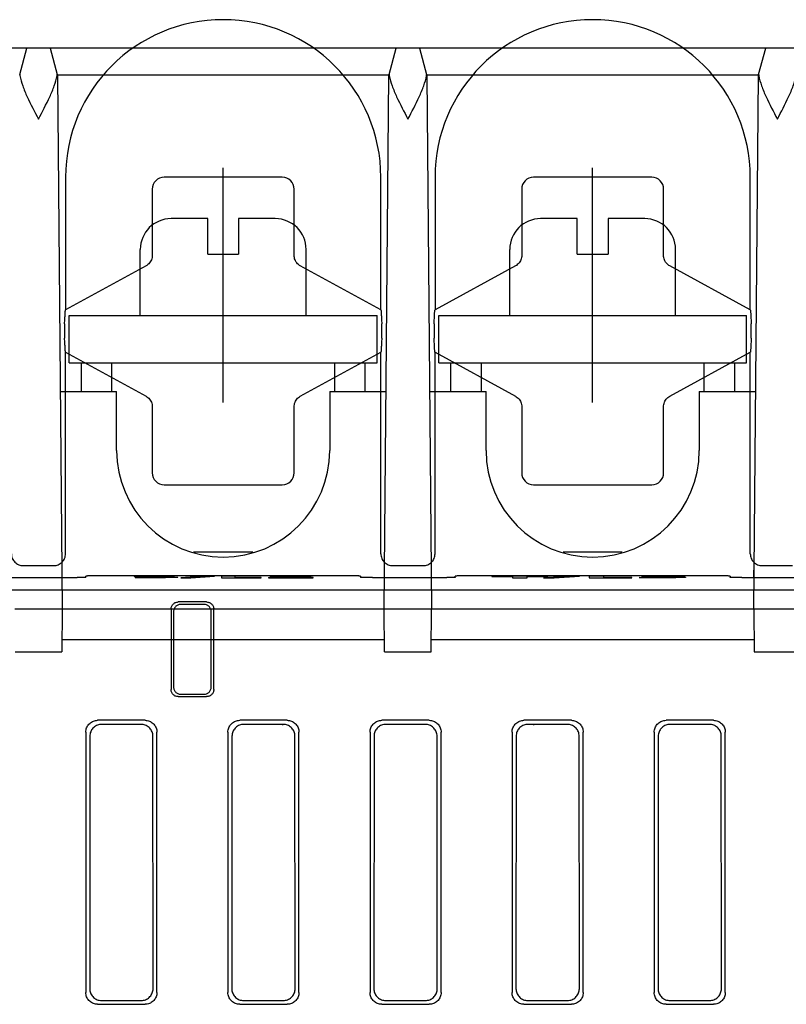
# Model space of a CAD drawing. Header units: millimetres. Extents: x -1 to 955, y -266 to 617.
# Tile 9 of 40: x 384 to 417, y -185 to -144. Entities that reach past the tile are written whole.
import ezdxf

# ---------------------------------------------------------------- set-up
doc = ezdxf.new("R2010")
doc.units = ezdxf.units.MM
doc.layers.add('10', color=3, linetype='CONTINUOUS')
doc.layers.add('17', color=6, linetype='CONTINUOUS')

msp = doc.modelspace()

# ---------------------------------------------------------------- linework, layer by layer
at = {"layer": '10'}
for p, q in [((386.144, -150.55), (386.144, -156.158)), ((395.296, -150.554), (390.304, -150.554)), ((399.456, -156.158), (399.456, -150.55)), ((401.744, -150.55), (401.744, -156.158)), ((410.896, -150.554), (405.904, -150.554)), ((415.056, -156.158), (415.056, -150.55)), ((389.804, -151.054), (389.804, -153.856)), ((395.796, -153.856), (395.796, -151.054)), ((405.404, -151.054), (405.404, -153.856)), ((411.396, -153.856), (411.396, -151.054)), ((389.545, -154.295), (386.144, -156.158)), ((399.456, -156.158), (396.055, -154.295)), ((405.145, -154.295), (401.744, -156.158)), ((415.056, -156.158), (411.655, -154.295)), ((386.105, -156.75), (386.105, -157.35)), ((399.495, -157.35), (399.495, -156.75)), ((401.705, -156.75), (401.705, -157.35)), ((415.095, -157.35), (415.095, -156.75)), ((386.144, -166.464), (386.144, -157.942)), ((386.144, -157.942), (389.545, -159.805)), ((396.055, -159.805), (399.456, -157.942)), ((399.456, -166.464), (399.456, -157.942)), ((401.744, -166.464), (401.744, -157.942)), ((401.744, -157.942), (405.145, -159.805)), ((411.655, -159.805), (415.056, -157.942)), ((415.056, -166.464), (415.056, -157.942)), ((389.804, -160.244), (389.804, -163.046)), ((395.796, -163.046), (395.796, -160.244)), ((405.404, -160.244), (405.404, -163.046)), ((411.396, -163.046), (411.396, -160.244)), ((390.304, -163.546), (395.296, -163.546)), ((405.904, -163.546), (410.896, -163.546)), ((385.983, -166.83), (385.988, -167.465)), ((399.612, -167.465), (399.617, -166.83)), ((401.583, -166.83), (401.588, -167.465)), ((415.212, -167.465), (415.217, -166.83)), ((384.355, -166.963), (385.645, -166.963)), ((399.955, -166.963), (401.245, -166.963)), ((415.555, -166.963), (416.845, -166.963)), ((383.5, -167.465), (386.637, -167.465)), ((386.763, -167.464), (386.637, -167.465)), ((386.837, -167.463), (386.763, -167.464)), ((386.899, -167.462), (386.837, -167.463)), ((387, -167.456), (387, -167.406)), ((387.163, -167.399), (387.101, -167.4)), ((387.237, -167.398), (387.163, -167.399)), ((387.363, -167.397), (387.237, -167.398)), ((398.1, -167.397), (387.363, -167.397)), ((389.139, -167.46), (389.085, -167.472)), ((389.493, -167.474), (389.085, -167.472)), ((389.139, -167.46), (389.139, -167.472)), ((389.139, -167.46), (389.316, -167.461)), ((389.232, -167.413), (389.324, -167.41)), ((389.419, -167.441), (389.295, -167.439)), ((389.316, -167.461), (389.565, -167.463)), ((389.324, -167.41), (389.431, -167.409)), ((389.593, -167.443), (389.419, -167.441)), ((389.431, -167.409), (389.555, -167.407)), ((389.751, -167.474), (389.493, -167.474)), ((389.555, -167.407), (389.697, -167.406)), ((389.565, -167.463), (389.784, -167.464)), ((390.073, -167.448), (389.593, -167.443)), ((389.637, -167.425), (389.637, -167.444)), ((389.697, -167.406), (389.858, -167.406)), ((389.798, -167.418), (389.741, -167.419)), ((390.028, -167.474), (389.751, -167.474)), ((389.784, -167.464), (389.934, -167.463)), ((389.865, -167.417), (389.798, -167.418)), ((389.81, -167.431), (390.334, -167.436)), ((389.858, -167.406), (390.037, -167.405)), ((389.99, -167.416), (389.865, -167.417)), ((389.934, -167.463), (390.075, -167.462)), ((390.164, -167.416), (389.99, -167.416)), ((390.209, -167.473), (390.028, -167.474)), ((390.037, -167.405), (390.293, -167.406)), ((390.075, -167.462), (390.15, -167.461)), ((390.15, -167.461), (390.208, -167.46)), ((390.411, -167.417), (390.164, -167.416)), ((390.361, -167.472), (390.209, -167.473)), ((390.291, -167.473), (390.291, -167.455)), ((390.293, -167.406), (390.519, -167.407)), ((390.334, -167.436), (390.504, -167.438)), ((390.49, -167.471), (390.361, -167.472)), ((390.667, -167.419), (390.411, -167.417)), ((390.6, -167.469), (390.49, -167.471)), ((390.519, -167.407), (390.72, -167.408)), ((390.694, -167.467), (390.6, -167.469)), ((390.667, -167.419), (390.72, -167.408)), ((392.012, -167.405), (391.015, -167.474)), ((391.015, -167.474), (391.44, -167.474)), ((391.44, -167.474), (392.437, -167.405)), ((392.012, -167.405), (392.012, -167.435)), ((392.437, -167.405), (392.012, -167.405)), ((392.731, -167.407), (392.731, -167.473)), ((393.303, -167.407), (392.731, -167.407)), ((392.731, -167.473), (394.41, -167.473)), ((393.303, -167.473), (393.303, -167.407)), ((394.41, -167.462), (393.303, -167.462)), ((394.41, -167.473), (394.41, -167.462)), ((394.706, -167.462), (394.706, -167.473)), ((394.706, -167.473), (396.602, -167.473)), ((394.772, -167.41), (394.973, -167.408)), ((394.772, -167.41), (394.816, -167.421)), ((395.08, -167.418), (394.816, -167.421)), ((394.973, -167.408), (395.182, -167.407)), ((395.295, -167.416), (395.08, -167.418)), ((395.182, -167.407), (395.39, -167.406)), ((395.474, -167.416), (395.295, -167.416)), ((395.39, -167.406), (395.588, -167.405)), ((395.438, -167.462), (395.438, -167.473)), ((396.602, -167.462), (395.438, -167.462)), ((395.457, -167.445), (395.659, -167.439)), ((395.613, -167.416), (395.474, -167.416)), ((395.588, -167.405), (395.838, -167.406)), ((395.696, -167.417), (395.613, -167.416)), ((395.659, -167.439), (395.801, -167.434)), ((395.769, -167.418), (395.696, -167.417)), ((395.838, -167.406), (396.033, -167.407)), ((395.94, -167.451), (395.94, -167.425)), ((396.193, -167.444), (395.957, -167.45)), ((396.033, -167.407), (396.142, -167.408)), ((396.142, -167.408), (396.238, -167.41)), ((396.602, -167.473), (396.602, -167.462)), ((398.401, -167.399), (398.281, -167.398)), ((398.6, -167.406), (398.6, -167.456)), ((398.837, -167.464), (398.763, -167.463)), ((398.963, -167.465), (398.837, -167.464)), ((399.1, -167.465), (398.963, -167.465)), ((399.1, -167.465), (402.237, -167.465)), ((402.363, -167.464), (402.237, -167.465)), ((402.437, -167.463), (402.363, -167.464)), ((402.499, -167.462), (402.437, -167.463)), ((402.6, -167.456), (402.6, -167.406)), ((402.763, -167.399), (402.701, -167.4)), ((402.837, -167.398), (402.763, -167.399)), ((402.963, -167.397), (402.837, -167.398)), ((413.7, -167.397), (402.963, -167.397)), ((406.501, -167.409), (404.147, -167.409)), ((404.147, -167.409), (404.147, -167.419)), ((404.147, -167.419), (405.019, -167.419)), ((405.019, -167.419), (405.019, -167.475)), ((405.019, -167.475), (405.629, -167.475)), ((405.629, -167.419), (406.501, -167.419)), ((405.629, -167.475), (405.629, -167.419)), ((407.391, -167.408), (406.327, -167.476)), ((406.327, -167.476), (406.781, -167.476)), ((406.501, -167.419), (406.501, -167.409)), ((406.781, -167.476), (407.844, -167.408)), ((407.844, -167.408), (407.391, -167.408)), ((407.391, -167.408), (407.391, -167.437)), ((408.868, -167.409), (408.257, -167.409)), ((408.257, -167.409), (408.257, -167.475)), ((408.257, -167.475), (410.05, -167.475)), ((408.868, -167.475), (408.868, -167.409)), ((410.05, -167.465), (408.868, -167.465)), ((410.05, -167.475), (410.05, -167.465)), ((410.399, -167.463), (410.364, -167.474)), ((410.55, -167.475), (410.364, -167.474)), ((410.399, -167.463), (410.616, -167.464)), ((410.399, -167.463), (410.399, -167.474)), ((410.46, -167.411), (410.679, -167.409)), ((410.46, -167.411), (410.495, -167.422)), ((410.754, -167.42), (410.495, -167.422)), ((410.836, -167.476), (410.55, -167.475)), ((410.616, -167.464), (410.901, -167.466)), ((410.679, -167.409), (410.922, -167.408)), ((411.125, -167.436), (410.748, -167.436)), ((410.748, -167.436), (410.748, -167.446)), ((411.095, -167.418), (410.754, -167.42)), ((411.162, -167.476), (410.836, -167.476)), ((410.901, -167.466), (411.136, -167.466)), ((410.922, -167.408), (411.179, -167.408)), ((411.365, -167.419), (411.095, -167.418)), ((411.125, -167.436), (411.355, -167.435)), ((411.136, -167.466), (411.333, -167.465)), ((411.395, -167.476), (411.162, -167.476)), ((411.179, -167.408), (411.411, -167.408)), ((411.333, -167.465), (411.498, -167.464)), ((411.491, -167.448), (411.35, -167.447)), ((411.355, -167.435), (411.504, -167.434)), ((411.495, -167.419), (411.365, -167.419)), ((411.6, -167.475), (411.395, -167.476)), ((411.411, -167.408), (411.604, -167.408)), ((411.558, -167.449), (411.491, -167.448)), ((411.558, -167.42), (411.495, -167.419)), ((411.498, -167.464), (411.579, -167.462)), ((411.504, -167.434), (411.575, -167.433)), ((411.575, -167.433), (411.63, -167.431)), ((411.579, -167.462), (411.638, -167.461)), ((411.773, -167.474), (411.6, -167.475)), ((411.604, -167.408), (411.772, -167.409)), ((411.703, -167.427), (411.703, -167.454)), ((411.716, -167.457), (411.716, -167.475)), ((411.746, -167.441), (411.803, -167.441)), ((411.746, -167.441), (411.746, -167.474)), ((411.772, -167.409), (411.912, -167.41)), ((411.916, -167.473), (411.773, -167.474)), ((411.803, -167.441), (411.961, -167.442)), ((411.912, -167.41), (412.026, -167.412)), ((412.035, -167.471), (411.916, -167.473)), ((411.961, -167.442), (412.052, -167.443)), ((412.093, -167.436), (411.984, -167.438)), ((412.132, -167.469), (412.035, -167.471)), ((412.177, -167.434), (412.093, -167.436)), ((413.792, -167.397), (413.7, -167.397)), ((413.923, -167.398), (413.792, -167.397)), ((414.001, -167.399), (413.923, -167.398)), ((414.2, -167.406), (414.2, -167.456)), ((414.437, -167.464), (414.363, -167.463)), ((414.563, -167.465), (414.437, -167.464)), ((414.7, -167.465), (414.563, -167.465)), ((414.7, -167.465), (417.837, -167.465)), ((465.925, -168), (304.261, -168)), ((392.1, -168.5), (390.9, -168.5)), ((390.6, -168.8), (390.6, -172.2)), ((390.705, -168.904), (390.705, -172.096)), ((391.996, -168.605), (391.004, -168.605)), ((392.295, -172.096), (392.295, -168.904)), ((392.4, -172.2), (392.4, -168.8)), ((390.9, -172.5), (392.1, -172.5)), ((391.004, -172.395), (391.996, -172.395)), ((389.502, -173.5), (387.498, -173.5)), ((389.332, -173.67), (387.668, -173.67)), ((395.502, -173.5), (393.498, -173.5)), ((395.332, -173.67), (393.668, -173.67)), ((395.3, -173.67), (395.3, -173.7)), ((401.502, -173.5), (399.498, -173.5)), ((401.332, -173.67), (399.668, -173.67)), ((407.502, -173.5), (405.498, -173.5)), ((407.332, -173.67), (405.668, -173.67)), ((405.9, -173.67), (405.9, -173.7)), ((413.502, -173.5), (411.498, -173.5)), ((413.332, -173.67), (411.668, -173.67)), ((387, -173.998), (387, -185.002)), ((387.17, -174.168), (387.162, -184.84)), ((389.838, -184.84), (389.83, -174.168)), ((390, -185.002), (390, -173.998)), ((393, -173.998), (393, -185.002)), ((393.17, -174.168), (393.162, -184.84)), ((395.838, -184.84), (395.83, -174.168)), ((396, -185.002), (396, -173.998)), ((399, -173.998), (399, -185.002)), ((399.17, -174.168), (399.162, -184.84)), ((401.838, -184.84), (401.83, -174.168)), ((402, -185.002), (402, -173.998)), ((405, -173.998), (405, -185.002)), ((405.17, -174.168), (405.162, -184.84)), ((407.838, -184.84), (407.83, -174.168)), ((408, -185.002), (408, -173.998)), ((411, -173.998), (411, -185.002)), ((411.17, -174.168), (411.162, -184.84)), ((413.838, -184.84), (413.83, -174.168)), ((414, -185.002), (414, -173.998)), ((387.498, -185.5), (389.502, -185.5)), ((387.659, -185.339), (389.341, -185.339)), ((393.498, -185.5), (395.502, -185.5)), ((393.659, -185.339), (395.341, -185.339)), ((399.498, -185.5), (401.502, -185.5)), ((399.659, -185.339), (401.341, -185.339)), ((405.498, -185.5), (407.502, -185.5)), ((405.659, -185.339), (407.341, -185.339)), ((411.498, -185.5), (413.502, -185.5)), ((411.659, -185.339), (413.341, -185.339))]:
    msp.add_line(p, q, dxfattribs=at)
for points in [[(389.804, -153.856), (389.803, -153.895), (389.796, -153.945), (389.785, -153.994), (389.768, -154.042), (389.747, -154.089), (389.721, -154.132), (389.691, -154.173), (389.657, -154.211), (389.619, -154.245), (389.578, -154.275), (389.545, -154.295)], [(396.055, -154.295), (396.023, -154.275), (395.981, -154.245), (395.944, -154.212), (395.909, -154.174), (395.879, -154.133), (395.853, -154.09), (395.832, -154.043), (395.815, -153.995), (395.804, -153.946), (395.797, -153.896), (395.796, -153.856)], [(405.404, -153.856), (405.403, -153.895), (405.396, -153.945), (405.385, -153.994), (405.368, -154.042), (405.347, -154.089), (405.321, -154.132), (405.291, -154.173), (405.257, -154.211), (405.219, -154.245), (405.178, -154.275), (405.145, -154.295)], [(411.655, -154.295), (411.623, -154.275), (411.581, -154.245), (411.544, -154.212), (411.509, -154.174), (411.479, -154.133), (411.453, -154.09), (411.432, -154.043), (411.415, -153.995), (411.404, -153.946), (411.397, -153.896), (411.396, -153.856)], [(386.105, -156.75), (386.106, -156.692), (386.109, -156.633), (386.113, -156.573), (386.117, -156.517), (386.12, -156.466), (386.122, -156.424)], [(386.122, -156.424), (386.124, -156.379), (386.125, -156.338), (386.127, -156.301), (386.129, -156.269), (386.131, -156.24), (386.133, -156.216), (386.135, -156.196), (386.137, -156.18), (386.139, -156.169), (386.142, -156.162), (386.144, -156.158)], [(399.456, -156.158), (399.458, -156.162), (399.461, -156.169), (399.463, -156.18), (399.465, -156.196), (399.467, -156.216), (399.469, -156.24), (399.471, -156.269), (399.473, -156.301), (399.475, -156.338), (399.476, -156.379), (399.478, -156.424)], [(399.478, -156.424), (399.48, -156.466), (399.483, -156.517), (399.487, -156.573), (399.491, -156.633), (399.494, -156.692), (399.495, -156.75)], [(401.705, -156.75), (401.706, -156.692), (401.709, -156.633), (401.713, -156.573), (401.717, -156.517), (401.72, -156.466), (401.722, -156.424)], [(401.722, -156.424), (401.724, -156.379), (401.725, -156.338), (401.727, -156.301), (401.729, -156.269), (401.731, -156.24), (401.733, -156.216), (401.735, -156.196), (401.737, -156.18), (401.739, -156.169), (401.742, -156.162), (401.744, -156.158)], [(415.056, -156.158), (415.058, -156.162), (415.061, -156.169), (415.063, -156.18), (415.065, -156.196), (415.067, -156.216), (415.069, -156.24), (415.071, -156.269), (415.073, -156.301), (415.075, -156.338), (415.076, -156.379), (415.078, -156.424)], [(415.078, -156.424), (415.08, -156.466), (415.083, -156.517), (415.087, -156.573), (415.091, -156.633), (415.094, -156.692), (415.095, -156.75)], [(386.122, -157.676), (386.12, -157.634), (386.117, -157.583), (386.113, -157.527), (386.109, -157.467), (386.106, -157.408), (386.105, -157.35)], [(386.144, -157.942), (386.142, -157.938), (386.139, -157.931), (386.137, -157.92), (386.135, -157.904), (386.133, -157.884), (386.131, -157.86), (386.129, -157.831), (386.127, -157.799), (386.125, -157.762), (386.124, -157.721), (386.122, -157.676)], [(399.478, -157.676), (399.476, -157.721), (399.475, -157.762), (399.473, -157.799), (399.471, -157.831), (399.469, -157.86), (399.467, -157.884), (399.465, -157.904), (399.463, -157.92), (399.461, -157.931), (399.458, -157.938), (399.456, -157.942)], [(399.495, -157.35), (399.494, -157.408), (399.491, -157.467), (399.487, -157.527), (399.483, -157.583), (399.48, -157.634), (399.478, -157.676)], [(401.722, -157.676), (401.72, -157.634), (401.717, -157.583), (401.713, -157.527), (401.709, -157.467), (401.706, -157.408), (401.705, -157.35)], [(401.744, -157.942), (401.742, -157.938), (401.739, -157.931), (401.737, -157.92), (401.735, -157.904), (401.733, -157.884), (401.731, -157.86), (401.729, -157.831), (401.727, -157.799), (401.725, -157.762), (401.724, -157.721), (401.722, -157.676)], [(415.078, -157.676), (415.076, -157.721), (415.075, -157.762), (415.073, -157.799), (415.071, -157.831), (415.069, -157.86), (415.067, -157.884), (415.065, -157.904), (415.063, -157.92), (415.061, -157.931), (415.058, -157.938), (415.056, -157.942)], [(415.095, -157.35), (415.094, -157.408), (415.091, -157.467), (415.087, -157.527), (415.083, -157.583), (415.08, -157.634), (415.078, -157.676)], [(389.545, -159.805), (389.577, -159.825), (389.619, -159.855), (389.656, -159.888), (389.691, -159.926), (389.721, -159.967), (389.747, -160.01), (389.768, -160.057), (389.785, -160.105), (389.796, -160.154), (389.803, -160.204), (389.804, -160.244)], [(395.796, -160.244), (395.797, -160.205), (395.804, -160.155), (395.815, -160.106), (395.832, -160.058), (395.853, -160.011), (395.879, -159.968), (395.909, -159.927), (395.943, -159.889), (395.981, -159.855), (396.022, -159.825), (396.055, -159.805)], [(405.145, -159.805), (405.177, -159.825), (405.219, -159.855), (405.256, -159.888), (405.291, -159.926), (405.321, -159.967), (405.347, -160.01), (405.368, -160.057), (405.385, -160.105), (405.396, -160.154), (405.403, -160.204), (405.404, -160.244)], [(411.396, -160.244), (411.397, -160.205), (411.404, -160.155), (411.415, -160.106), (411.432, -160.058), (411.453, -160.011), (411.479, -159.968), (411.509, -159.927), (411.543, -159.889), (411.581, -159.855), (411.622, -159.825), (411.655, -159.805)], [(383.856, -166.464), (383.859, -166.513), (383.866, -166.561), (383.878, -166.609), (383.894, -166.655), (383.915, -166.699), (383.941, -166.742), (383.97, -166.781), (384.003, -166.817), (384.039, -166.85), (384.078, -166.879), (384.121, -166.904), (384.165, -166.925), (384.211, -166.942), (384.258, -166.954), (384.307, -166.961), (384.356, -166.963)], [(385.645, -166.963), (385.693, -166.961), (385.742, -166.954), (385.789, -166.942), (385.835, -166.925), (385.879, -166.904), (385.922, -166.879), (385.961, -166.85), (385.997, -166.817), (386.03, -166.781), (386.059, -166.742), (386.085, -166.699), (386.106, -166.655), (386.122, -166.609), (386.134, -166.561), (386.141, -166.513), (386.144, -166.464)], [(399.456, -166.464), (399.459, -166.513), (399.466, -166.561), (399.478, -166.609), (399.494, -166.655), (399.515, -166.699), (399.541, -166.742), (399.57, -166.781), (399.603, -166.817), (399.639, -166.85), (399.678, -166.879), (399.721, -166.904), (399.765, -166.925), (399.811, -166.942), (399.858, -166.954), (399.907, -166.961), (399.956, -166.963)], [(401.245, -166.963), (401.293, -166.961), (401.342, -166.954), (401.389, -166.942), (401.435, -166.925), (401.479, -166.904), (401.522, -166.879), (401.561, -166.85), (401.597, -166.817), (401.63, -166.781), (401.659, -166.742), (401.685, -166.699), (401.706, -166.655), (401.722, -166.609), (401.734, -166.561), (401.741, -166.513), (401.744, -166.464)], [(415.056, -166.464), (415.059, -166.513), (415.066, -166.561), (415.078, -166.609), (415.094, -166.655), (415.115, -166.699), (415.141, -166.742), (415.17, -166.781), (415.203, -166.817), (415.239, -166.85), (415.278, -166.879), (415.321, -166.904), (415.365, -166.925), (415.411, -166.942), (415.458, -166.954), (415.507, -166.961), (415.556, -166.963)], [(387, -167.456), (386.998, -167.457), (386.991, -167.458), (386.981, -167.459), (386.966, -167.46), (386.948, -167.46), (386.925, -167.461), (386.899, -167.462)], [(387.101, -167.4), (387.075, -167.401), (387.052, -167.402), (387.034, -167.403), (387.019, -167.403), (387.009, -167.404), (387.002, -167.405), (387, -167.406)], [(389.041, -167.426), (389.043, -167.424), (389.053, -167.422), (389.07, -167.42), (389.093, -167.418), (389.121, -167.416), (389.154, -167.415), (389.191, -167.414), (389.232, -167.413)], [(389.295, -167.439), (389.202, -167.437), (389.164, -167.436), (389.131, -167.435), (389.102, -167.433), (389.078, -167.432), (389.06, -167.43), (389.047, -167.428), (389.041, -167.426), (389.041, -167.426)], [(389.741, -167.419), (389.717, -167.419), (389.695, -167.42), (389.676, -167.421), (389.66, -167.422), (389.648, -167.423), (389.64, -167.424), (389.637, -167.425)], [(389.637, -167.425), (389.639, -167.426), (389.646, -167.427), (389.656, -167.427), (389.67, -167.428), (389.688, -167.429), (389.709, -167.429), (389.735, -167.43), (389.81, -167.431)], [(390.291, -167.455), (390.29, -167.454), (390.284, -167.454), (390.274, -167.453), (390.261, -167.452), (390.244, -167.451), (390.222, -167.451), (390.195, -167.45), (390.162, -167.449), (390.073, -167.448)], [(390.208, -167.46), (390.231, -167.459), (390.251, -167.459), (390.267, -167.458), (390.279, -167.457), (390.287, -167.456), (390.291, -167.455), (390.291, -167.455)], [(390.504, -167.438), (390.629, -167.44), (390.679, -167.441), (390.723, -167.443), (390.762, -167.444), (390.796, -167.445), (390.825, -167.446), (390.849, -167.448), (390.868, -167.45), (390.881, -167.451), (390.887, -167.454), (390.887, -167.454)], [(390.887, -167.454), (390.885, -167.456), (390.874, -167.458), (390.856, -167.46), (390.833, -167.462), (390.805, -167.463), (390.772, -167.464), (390.735, -167.466), (390.694, -167.467)], [(394.706, -167.462), (394.977, -167.456), (395.457, -167.445)], [(395.957, -167.45), (395.631, -167.458), (395.438, -167.462)], [(395.94, -167.425), (395.94, -167.425), (395.936, -167.423), (395.928, -167.423), (395.915, -167.422), (395.899, -167.421), (395.879, -167.42), (395.856, -167.419), (395.83, -167.419), (395.769, -167.418)], [(395.801, -167.434), (395.85, -167.432), (395.887, -167.43), (395.913, -167.429), (395.93, -167.427), (395.938, -167.426), (395.94, -167.425)], [(396.512, -167.425), (396.508, -167.427), (396.496, -167.429), (396.476, -167.431), (396.445, -167.433), (396.403, -167.435), (396.349, -167.438), (396.28, -167.441), (396.193, -167.444)], [(396.238, -167.41), (396.321, -167.411), (396.359, -167.413), (396.394, -167.414), (396.426, -167.415), (396.455, -167.417), (396.478, -167.418), (396.496, -167.42), (396.508, -167.422), (396.512, -167.425)], [(398.281, -167.398), (398.237, -167.397), (398.1, -167.397)], [(398.6, -167.406), (398.598, -167.405), (398.591, -167.404), (398.581, -167.403), (398.566, -167.403), (398.548, -167.402), (398.525, -167.401), (398.499, -167.4), (398.469, -167.4), (398.401, -167.399)], [(398.763, -167.463), (398.701, -167.462), (398.675, -167.461), (398.652, -167.46), (398.634, -167.46), (398.619, -167.459), (398.609, -167.458), (398.602, -167.457), (398.6, -167.456)], [(402.6, -167.456), (402.598, -167.457), (402.591, -167.458), (402.581, -167.459), (402.566, -167.46), (402.548, -167.46), (402.525, -167.461), (402.499, -167.462)], [(402.701, -167.4), (402.675, -167.401), (402.652, -167.402), (402.634, -167.403), (402.619, -167.403), (402.609, -167.404), (402.602, -167.405), (402.6, -167.406)], [(411.35, -167.447), (411.288, -167.447), (410.748, -167.446)], [(411.703, -167.427), (411.7, -167.426), (411.693, -167.425), (411.683, -167.424), (411.67, -167.423), (411.653, -167.423), (411.633, -167.422), (411.611, -167.421), (411.558, -167.42)], [(411.716, -167.457), (411.713, -167.455), (411.706, -167.454), (411.695, -167.453), (411.68, -167.452), (411.662, -167.451), (411.641, -167.451), (411.616, -167.45), (411.558, -167.449)], [(411.63, -167.431), (411.651, -167.431), (411.669, -167.43), (411.683, -167.429), (411.693, -167.429), (411.7, -167.428), (411.703, -167.427)], [(411.638, -167.461), (411.661, -167.461), (411.68, -167.46), (411.695, -167.459), (411.706, -167.458), (411.713, -167.457), (411.716, -167.457)], [(411.984, -167.438), (411.839, -167.44), (411.746, -167.441)], [(412.026, -167.412), (412.12, -167.414), (412.16, -167.415), (412.196, -167.416), (412.228, -167.417), (412.255, -167.418), (412.278, -167.419), (412.296, -167.421), (412.308, -167.423), (412.313, -167.424), (412.313, -167.425)], [(412.052, -167.443), (412.133, -167.445), (412.17, -167.446), (412.205, -167.447), (412.237, -167.448), (412.265, -167.449), (412.289, -167.451), (412.308, -167.452), (412.321, -167.454), (412.326, -167.456), (412.326, -167.457)], [(412.326, -167.457), (412.323, -167.458), (412.313, -167.46), (412.296, -167.462), (412.273, -167.464), (412.245, -167.465), (412.212, -167.466), (412.174, -167.468), (412.132, -167.469)], [(412.313, -167.425), (412.311, -167.426), (412.302, -167.428), (412.287, -167.429), (412.266, -167.431), (412.241, -167.432), (412.211, -167.433), (412.177, -167.434)], [(414.2, -167.406), (414.198, -167.405), (414.191, -167.404), (414.181, -167.403), (414.166, -167.403), (414.148, -167.402), (414.125, -167.401), (414.099, -167.4), (414.069, -167.4), (414.001, -167.399)], [(414.363, -167.463), (414.301, -167.462), (414.275, -167.461), (414.252, -167.46), (414.234, -167.46), (414.219, -167.459), (414.209, -167.458), (414.202, -167.457), (414.2, -167.456)], [(390.6, -168.8), (390.602, -168.768), (390.607, -168.737), (390.615, -168.707), (390.626, -168.678), (390.64, -168.65), (390.657, -168.623), (390.677, -168.599), (390.699, -168.577), (390.723, -168.557), (390.75, -168.54), (390.778, -168.526), (390.807, -168.515), (390.837, -168.507), (390.868, -168.502), (390.9, -168.5)], [(392.1, -168.5), (392.132, -168.502), (392.163, -168.507), (392.193, -168.515), (392.222, -168.526), (392.25, -168.54), (392.277, -168.557), (392.301, -168.577), (392.323, -168.599), (392.343, -168.623), (392.36, -168.65), (392.374, -168.678), (392.385, -168.707), (392.393, -168.737), (392.398, -168.768), (392.4, -168.8)], [(391.004, -168.605), (390.973, -168.606), (390.942, -168.611), (390.912, -168.619), (390.882, -168.631), (390.855, -168.645), (390.828, -168.662), (390.804, -168.682), (390.782, -168.704), (390.762, -168.728), (390.745, -168.755), (390.731, -168.782), (390.719, -168.812), (390.711, -168.842), (390.706, -168.873), (390.705, -168.904)], [(392.295, -168.904), (392.294, -168.873), (392.289, -168.842), (392.281, -168.812), (392.269, -168.782), (392.255, -168.755), (392.238, -168.728), (392.218, -168.704), (392.196, -168.682), (392.172, -168.662), (392.145, -168.645), (392.118, -168.631), (392.088, -168.619), (392.058, -168.611), (392.027, -168.606), (391.996, -168.605)], [(390.9, -172.5), (390.868, -172.498), (390.837, -172.493), (390.807, -172.485), (390.778, -172.474), (390.75, -172.46), (390.723, -172.443), (390.699, -172.423), (390.677, -172.401), (390.657, -172.377), (390.64, -172.35), (390.626, -172.322), (390.615, -172.293), (390.607, -172.263), (390.602, -172.232), (390.6, -172.2)], [(390.705, -172.096), (390.706, -172.127), (390.711, -172.158), (390.719, -172.188), (390.731, -172.218), (390.745, -172.245), (390.762, -172.272), (390.782, -172.296), (390.804, -172.318), (390.828, -172.338), (390.855, -172.355), (390.882, -172.369), (390.912, -172.381), (390.942, -172.389), (390.973, -172.394), (391.004, -172.395)], [(391.996, -172.395), (392.027, -172.394), (392.058, -172.389), (392.088, -172.381), (392.118, -172.369), (392.145, -172.355), (392.172, -172.338), (392.196, -172.318), (392.218, -172.296), (392.238, -172.272), (392.255, -172.245), (392.269, -172.218), (392.281, -172.188), (392.289, -172.158), (392.294, -172.127), (392.295, -172.096)], [(392.4, -172.2), (392.398, -172.232), (392.393, -172.263), (392.385, -172.293), (392.374, -172.322), (392.36, -172.35), (392.343, -172.377), (392.323, -172.401), (392.301, -172.423), (392.277, -172.443), (392.25, -172.46), (392.222, -172.474), (392.193, -172.485), (392.163, -172.493), (392.132, -172.498), (392.1, -172.5)], [(387, -173.998), (387.002, -173.952), (387.008, -173.906), (387.019, -173.861), (387.034, -173.818), (387.052, -173.776), (387.075, -173.735), (387.101, -173.698), (387.13, -173.662), (387.162, -173.63), (387.198, -173.601), (387.235, -173.575), (387.276, -173.552), (387.318, -173.534), (387.361, -173.519), (387.406, -173.508), (387.452, -173.502), (387.498, -173.5)], [(387.668, -173.67), (387.622, -173.672), (387.576, -173.679), (387.532, -173.689), (387.488, -173.704), (387.446, -173.722), (387.406, -173.745), (387.368, -173.771), (387.332, -173.8), (387.3, -173.832), (387.271, -173.868), (387.245, -173.906), (387.222, -173.946), (387.204, -173.988), (387.189, -174.031), (387.178, -174.076), (387.172, -174.122), (387.17, -174.168)], [(389.83, -174.168), (389.828, -174.122), (389.822, -174.076), (389.811, -174.031), (389.796, -173.988), (389.778, -173.946), (389.755, -173.906), (389.729, -173.868), (389.7, -173.832), (389.668, -173.8), (389.632, -173.771), (389.594, -173.745), (389.554, -173.722), (389.512, -173.704), (389.468, -173.689), (389.424, -173.679), (389.378, -173.672), (389.332, -173.67)], [(389.502, -173.5), (389.548, -173.502), (389.594, -173.508), (389.639, -173.519), (389.682, -173.534), (389.724, -173.552), (389.765, -173.575), (389.802, -173.601), (389.838, -173.63), (389.87, -173.662), (389.899, -173.698), (389.925, -173.735), (389.948, -173.776), (389.966, -173.818), (389.981, -173.861), (389.992, -173.906), (389.998, -173.952), (390, -173.998)], [(393, -173.998), (393.002, -173.952), (393.008, -173.906), (393.019, -173.861), (393.034, -173.818), (393.052, -173.776), (393.075, -173.735), (393.101, -173.698), (393.13, -173.662), (393.162, -173.63), (393.198, -173.601), (393.235, -173.575), (393.276, -173.552), (393.318, -173.534), (393.361, -173.519), (393.406, -173.508), (393.452, -173.502), (393.498, -173.5)], [(393.668, -173.67), (393.622, -173.672), (393.576, -173.679), (393.532, -173.689), (393.488, -173.704), (393.446, -173.722), (393.406, -173.745), (393.368, -173.771), (393.332, -173.8), (393.3, -173.832), (393.271, -173.868), (393.245, -173.906), (393.222, -173.946), (393.204, -173.988), (393.189, -174.031), (393.178, -174.076), (393.172, -174.122), (393.17, -174.168)], [(395.83, -174.168), (395.828, -174.122), (395.822, -174.076), (395.811, -174.031), (395.796, -173.988), (395.778, -173.946), (395.755, -173.906), (395.729, -173.868), (395.7, -173.832), (395.668, -173.8), (395.632, -173.771), (395.594, -173.745), (395.554, -173.722), (395.512, -173.704), (395.468, -173.689), (395.424, -173.679), (395.378, -173.672), (395.332, -173.67)], [(395.502, -173.5), (395.548, -173.502), (395.594, -173.508), (395.639, -173.519), (395.682, -173.534), (395.724, -173.552), (395.765, -173.575), (395.802, -173.601), (395.838, -173.63), (395.87, -173.662), (395.899, -173.698), (395.925, -173.735), (395.948, -173.776), (395.966, -173.818), (395.981, -173.861), (395.992, -173.906), (395.998, -173.952), (396, -173.998)], [(399, -173.998), (399.002, -173.952), (399.008, -173.906), (399.019, -173.861), (399.034, -173.818), (399.052, -173.776), (399.075, -173.735), (399.101, -173.698), (399.13, -173.662), (399.162, -173.63), (399.198, -173.601), (399.235, -173.575), (399.276, -173.552), (399.318, -173.534), (399.361, -173.519), (399.406, -173.508), (399.452, -173.502), (399.498, -173.5)], [(399.668, -173.67), (399.622, -173.672), (399.576, -173.679), (399.532, -173.689), (399.488, -173.704), (399.446, -173.722), (399.406, -173.745), (399.368, -173.771), (399.332, -173.8), (399.3, -173.832), (399.271, -173.868), (399.245, -173.906), (399.222, -173.946), (399.204, -173.988), (399.189, -174.031), (399.178, -174.076), (399.172, -174.122), (399.17, -174.168)], [(401.83, -174.168), (401.828, -174.122), (401.822, -174.076), (401.811, -174.031), (401.796, -173.988), (401.778, -173.946), (401.755, -173.906), (401.729, -173.868), (401.7, -173.832), (401.668, -173.8), (401.632, -173.771), (401.594, -173.745), (401.554, -173.722), (401.512, -173.704), (401.468, -173.689), (401.424, -173.679), (401.378, -173.672), (401.332, -173.67)], [(401.502, -173.5), (401.548, -173.502), (401.594, -173.508), (401.639, -173.519), (401.682, -173.534), (401.724, -173.552), (401.765, -173.575), (401.802, -173.601), (401.838, -173.63), (401.87, -173.662), (401.899, -173.698), (401.925, -173.735), (401.948, -173.776), (401.966, -173.818), (401.981, -173.861), (401.992, -173.906), (401.998, -173.952), (402, -173.998)], [(405, -173.998), (405.002, -173.952), (405.008, -173.906), (405.019, -173.861), (405.034, -173.818), (405.052, -173.776), (405.075, -173.735), (405.101, -173.698), (405.13, -173.662), (405.162, -173.63), (405.198, -173.601), (405.235, -173.575), (405.276, -173.552), (405.318, -173.534), (405.361, -173.519), (405.406, -173.508), (405.452, -173.502), (405.498, -173.5)], [(405.668, -173.67), (405.622, -173.672), (405.576, -173.679), (405.532, -173.689), (405.488, -173.704), (405.446, -173.722), (405.406, -173.745), (405.368, -173.771), (405.332, -173.8), (405.3, -173.832), (405.271, -173.868), (405.245, -173.906), (405.222, -173.946), (405.204, -173.988), (405.189, -174.031), (405.178, -174.076), (405.172, -174.122), (405.17, -174.168)], [(407.83, -174.168), (407.828, -174.122), (407.822, -174.076), (407.811, -174.031), (407.796, -173.988), (407.778, -173.946), (407.755, -173.906), (407.729, -173.868), (407.7, -173.832), (407.668, -173.8), (407.632, -173.771), (407.594, -173.745), (407.554, -173.722), (407.512, -173.704), (407.468, -173.689), (407.424, -173.679), (407.378, -173.672), (407.332, -173.67)], [(407.502, -173.5), (407.548, -173.502), (407.594, -173.508), (407.639, -173.519), (407.682, -173.534), (407.724, -173.552), (407.765, -173.575), (407.802, -173.601), (407.838, -173.63), (407.87, -173.662), (407.899, -173.698), (407.925, -173.735), (407.948, -173.776), (407.966, -173.818), (407.981, -173.861), (407.992, -173.906), (407.998, -173.952), (408, -173.998)], [(411, -173.998), (411.002, -173.952), (411.008, -173.906), (411.019, -173.861), (411.034, -173.818), (411.052, -173.776), (411.075, -173.735), (411.101, -173.698), (411.13, -173.662), (411.162, -173.63), (411.198, -173.601), (411.235, -173.575), (411.276, -173.552), (411.318, -173.534), (411.361, -173.519), (411.406, -173.508), (411.452, -173.502), (411.498, -173.5)], [(411.668, -173.67), (411.622, -173.672), (411.576, -173.679), (411.532, -173.689), (411.488, -173.704), (411.446, -173.722), (411.406, -173.745), (411.368, -173.771), (411.332, -173.8), (411.3, -173.832), (411.271, -173.868), (411.245, -173.906), (411.222, -173.946), (411.204, -173.988), (411.189, -174.031), (411.178, -174.076), (411.172, -174.122), (411.17, -174.168)], [(413.83, -174.168), (413.828, -174.122), (413.822, -174.076), (413.811, -174.031), (413.796, -173.988), (413.778, -173.946), (413.755, -173.906), (413.729, -173.868), (413.7, -173.832), (413.668, -173.8), (413.632, -173.771), (413.594, -173.745), (413.554, -173.722), (413.512, -173.704), (413.468, -173.689), (413.424, -173.679), (413.378, -173.672), (413.332, -173.67)], [(413.502, -173.5), (413.548, -173.502), (413.594, -173.508), (413.639, -173.519), (413.682, -173.534), (413.724, -173.552), (413.765, -173.575), (413.802, -173.601), (413.838, -173.63), (413.87, -173.662), (413.899, -173.698), (413.925, -173.735), (413.948, -173.776), (413.966, -173.818), (413.981, -173.861), (413.992, -173.906), (413.998, -173.952), (414, -173.998)], [(387.498, -185.5), (387.452, -185.498), (387.406, -185.492), (387.361, -185.481), (387.318, -185.466), (387.276, -185.448), (387.235, -185.425), (387.198, -185.399), (387.162, -185.37), (387.13, -185.338), (387.101, -185.302), (387.075, -185.265), (387.052, -185.224), (387.034, -185.182), (387.019, -185.139), (387.008, -185.094), (387.002, -185.048), (387, -185.002)], [(387.162, -184.84), (387.164, -184.886), (387.17, -184.932), (387.181, -184.977), (387.195, -185.021), (387.214, -185.063), (387.236, -185.103), (387.262, -185.141), (387.291, -185.176), (387.324, -185.209), (387.359, -185.238), (387.397, -185.264), (387.437, -185.286), (387.479, -185.305), (387.523, -185.32), (387.568, -185.33), (387.613, -185.337), (387.659, -185.339)], [(389.341, -185.339), (389.387, -185.337), (389.432, -185.33), (389.477, -185.32), (389.521, -185.305), (389.563, -185.286), (389.603, -185.264), (389.641, -185.238), (389.676, -185.209), (389.709, -185.176), (389.738, -185.141), (389.764, -185.103), (389.786, -185.063), (389.805, -185.021), (389.819, -184.977), (389.83, -184.932), (389.836, -184.886), (389.838, -184.84)], [(390, -185.002), (389.998, -185.048), (389.992, -185.094), (389.981, -185.139), (389.966, -185.182), (389.948, -185.224), (389.925, -185.265), (389.899, -185.302), (389.87, -185.338), (389.838, -185.37), (389.802, -185.399), (389.765, -185.425), (389.724, -185.448), (389.682, -185.466), (389.639, -185.481), (389.594, -185.492), (389.548, -185.498), (389.502, -185.5)], [(393.498, -185.5), (393.452, -185.498), (393.406, -185.492), (393.361, -185.481), (393.318, -185.466), (393.276, -185.448), (393.235, -185.425), (393.198, -185.399), (393.162, -185.37), (393.13, -185.338), (393.101, -185.302), (393.075, -185.265), (393.052, -185.224), (393.034, -185.182), (393.019, -185.139), (393.008, -185.094), (393.002, -185.048), (393, -185.002)], [(393.162, -184.84), (393.164, -184.886), (393.17, -184.932), (393.181, -184.977), (393.195, -185.021), (393.214, -185.063), (393.236, -185.103), (393.262, -185.141), (393.291, -185.176), (393.324, -185.209), (393.359, -185.238), (393.397, -185.264), (393.437, -185.286), (393.479, -185.305), (393.523, -185.32), (393.568, -185.33), (393.613, -185.337), (393.659, -185.339)], [(395.341, -185.339), (395.387, -185.337), (395.432, -185.33), (395.477, -185.32), (395.521, -185.305), (395.563, -185.286), (395.603, -185.264), (395.641, -185.238), (395.676, -185.209), (395.709, -185.176), (395.738, -185.141), (395.764, -185.103), (395.786, -185.063), (395.805, -185.021), (395.819, -184.977), (395.83, -184.932), (395.836, -184.886), (395.838, -184.84)], [(396, -185.002), (395.998, -185.048), (395.992, -185.094), (395.981, -185.139), (395.966, -185.182), (395.948, -185.224), (395.925, -185.265), (395.899, -185.302), (395.87, -185.338), (395.838, -185.37), (395.802, -185.399), (395.765, -185.425), (395.724, -185.448), (395.682, -185.466), (395.639, -185.481), (395.594, -185.492), (395.548, -185.498), (395.502, -185.5)], [(399.498, -185.5), (399.452, -185.498), (399.406, -185.492), (399.361, -185.481), (399.318, -185.466), (399.276, -185.448), (399.235, -185.425), (399.198, -185.399), (399.162, -185.37), (399.13, -185.338), (399.101, -185.302), (399.075, -185.265), (399.052, -185.224), (399.034, -185.182), (399.019, -185.139), (399.008, -185.094), (399.002, -185.048), (399, -185.002)], [(399.162, -184.84), (399.164, -184.886), (399.17, -184.932), (399.181, -184.977), (399.195, -185.021), (399.214, -185.063), (399.236, -185.103), (399.262, -185.141), (399.291, -185.176), (399.324, -185.209), (399.359, -185.238), (399.397, -185.264), (399.437, -185.286), (399.479, -185.305), (399.523, -185.32), (399.568, -185.33), (399.613, -185.337), (399.659, -185.339)], [(401.341, -185.339), (401.387, -185.337), (401.432, -185.33), (401.477, -185.32), (401.521, -185.305), (401.563, -185.286), (401.603, -185.264), (401.641, -185.238), (401.676, -185.209), (401.709, -185.176), (401.738, -185.141), (401.764, -185.103), (401.786, -185.063), (401.805, -185.021), (401.819, -184.977), (401.83, -184.932), (401.836, -184.886), (401.838, -184.84)], [(402, -185.002), (401.998, -185.048), (401.992, -185.094), (401.981, -185.139), (401.966, -185.182), (401.948, -185.224), (401.925, -185.265), (401.899, -185.302), (401.87, -185.338), (401.838, -185.37), (401.802, -185.399), (401.765, -185.425), (401.724, -185.448), (401.682, -185.466), (401.639, -185.481), (401.594, -185.492), (401.548, -185.498), (401.502, -185.5)], [(405.498, -185.5), (405.452, -185.498), (405.406, -185.492), (405.361, -185.481), (405.318, -185.466), (405.276, -185.448), (405.235, -185.425), (405.198, -185.399), (405.162, -185.37), (405.13, -185.338), (405.101, -185.302), (405.075, -185.265), (405.052, -185.224), (405.034, -185.182), (405.019, -185.139), (405.008, -185.094), (405.002, -185.048), (405, -185.002)], [(405.162, -184.84), (405.164, -184.886), (405.17, -184.932), (405.181, -184.977), (405.195, -185.021), (405.214, -185.063), (405.236, -185.103), (405.262, -185.141), (405.291, -185.176), (405.324, -185.209), (405.359, -185.238), (405.397, -185.264), (405.437, -185.286), (405.479, -185.305), (405.523, -185.32), (405.568, -185.33), (405.613, -185.337), (405.659, -185.339)], [(407.341, -185.339), (407.387, -185.337), (407.432, -185.33), (407.477, -185.32), (407.521, -185.305), (407.563, -185.286), (407.603, -185.264), (407.641, -185.238), (407.676, -185.209), (407.709, -185.176), (407.738, -185.141), (407.764, -185.103), (407.786, -185.063), (407.805, -185.021), (407.819, -184.977), (407.83, -184.932), (407.836, -184.886), (407.838, -184.84)], [(408, -185.002), (407.998, -185.048), (407.992, -185.094), (407.981, -185.139), (407.966, -185.182), (407.948, -185.224), (407.925, -185.265), (407.899, -185.302), (407.87, -185.338), (407.838, -185.37), (407.802, -185.399), (407.765, -185.425), (407.724, -185.448), (407.682, -185.466), (407.639, -185.481), (407.594, -185.492), (407.548, -185.498), (407.502, -185.5)], [(411.498, -185.5), (411.452, -185.498), (411.406, -185.492), (411.361, -185.481), (411.318, -185.466), (411.276, -185.448), (411.235, -185.425), (411.198, -185.399), (411.162, -185.37), (411.13, -185.338), (411.101, -185.302), (411.075, -185.265), (411.052, -185.224), (411.034, -185.182), (411.019, -185.139), (411.008, -185.094), (411.002, -185.048), (411, -185.002)], [(411.162, -184.84), (411.164, -184.886), (411.17, -184.932), (411.181, -184.977), (411.195, -185.021), (411.214, -185.063), (411.236, -185.103), (411.262, -185.141), (411.291, -185.176), (411.324, -185.209), (411.359, -185.238), (411.397, -185.264), (411.437, -185.286), (411.479, -185.305), (411.523, -185.32), (411.568, -185.33), (411.613, -185.337), (411.659, -185.339)], [(413.341, -185.339), (413.387, -185.337), (413.432, -185.33), (413.477, -185.32), (413.521, -185.305), (413.563, -185.286), (413.603, -185.264), (413.641, -185.238), (413.676, -185.209), (413.709, -185.176), (413.738, -185.141), (413.764, -185.103), (413.786, -185.063), (413.805, -185.021), (413.819, -184.977), (413.83, -184.932), (413.836, -184.886), (413.838, -184.84)], [(414, -185.002), (413.998, -185.048), (413.992, -185.094), (413.981, -185.139), (413.966, -185.182), (413.948, -185.224), (413.925, -185.265), (413.899, -185.302), (413.87, -185.338), (413.838, -185.37), (413.802, -185.399), (413.765, -185.425), (413.724, -185.448), (413.682, -185.466), (413.639, -185.481), (413.594, -185.492), (413.548, -185.498), (413.502, -185.5)]]:
    msp.add_lwpolyline(points, dxfattribs=at)
for centre, radius, start, end in [((392.8, -150.55), 6.656, 0, 180), ((408.4, -150.55), 6.656, 0, 180), ((390.304, -151.054), 0.5, 90.0022, 179.9978), ((395.296, -151.054), 0.5, 0, 90), ((405.904, -151.054), 0.5, 90.0022, 179.9978), ((410.896, -151.054), 0.5, 0, 90), ((390.304, -163.046), 0.5, 180, 270), ((395.296, -163.046), 0.5, 270, 0), ((405.904, -163.046), 0.5, 180, 270), ((410.896, -163.046), 0.5, 270, 0)]:
    msp.add_arc(centre, radius, start, end, dxfattribs=at)
at = {"layer": '17'}
for p, q in [((463.298, -145.1), (348.7, -145.1)), ((384.209, -146.213), (384.507, -145.1)), ((385.493, -145.1), (385.791, -146.213)), ((399.809, -146.213), (400.107, -145.1)), ((401.093, -145.1), (401.391, -146.213)), ((415.409, -146.213), (415.707, -145.1)), ((385.793, -146.22), (399.807, -146.22)), ((385.803, -146.257), (386, -168.8)), ((399.6, -168.8), (399.797, -146.257)), ((401.393, -146.22), (415.407, -146.22)), ((401.403, -146.257), (401.6, -168.8)), ((415.2, -168.8), (415.397, -146.257)), ((392.8, -160.064), (392.8, -150.159)), ((408.4, -160.064), (408.4, -150.159)), ((392.15, -152.3), (390.6, -152.3)), ((392.15, -153.8), (392.15, -152.3)), ((393.45, -152.3), (393.45, -153.8)), ((395, -152.3), (393.45, -152.3)), ((407.75, -152.3), (406.2, -152.3)), ((407.75, -153.8), (407.75, -152.3)), ((409.05, -152.3), (409.05, -153.8)), ((410.6, -152.3), (409.05, -152.3)), ((389.3, -156.4), (389.3, -153.6)), ((392.15, -153.8), (393.45, -153.8)), ((396.3, -156.4), (396.3, -153.6)), ((404.9, -156.4), (404.9, -153.6)), ((407.75, -153.8), (409.05, -153.8)), ((411.9, -156.4), (411.9, -153.6)), ((386.3, -158.4), (386.3, -156.4)), ((386.3, -156.4), (399.3, -156.4)), ((389.3, -156.4), (396.3, -156.4)), ((399.3, -158.4), (399.3, -156.4)), ((401.9, -158.4), (401.9, -156.4)), ((401.9, -156.4), (414.9, -156.4)), ((404.9, -156.4), (411.9, -156.4)), ((414.9, -158.4), (414.9, -156.4)), ((386.3, -158.4), (399.3, -158.4)), ((386.8, -158.4), (386.8, -159.6)), ((386.8, -158.4), (398.8, -158.4)), ((388.1, -159.6), (388.1, -158.4)), ((397.5, -158.4), (397.5, -159.6)), ((398.8, -159.6), (398.8, -158.4)), ((401.9, -158.4), (414.9, -158.4)), ((402.4, -158.4), (402.4, -159.6)), ((402.4, -158.4), (414.4, -158.4)), ((403.7, -159.6), (403.7, -158.4)), ((413.1, -158.4), (413.1, -159.6)), ((414.4, -159.6), (414.4, -158.4)), ((385.92, -159.6), (388.3, -159.6)), ((388.3, -162.1), (388.3, -159.6)), ((397.3, -159.6), (399.68, -159.6)), ((397.3, -159.6), (397.3, -162.1)), ((401.52, -159.6), (403.9, -159.6)), ((403.9, -162.1), (403.9, -159.6)), ((412.9, -159.6), (415.28, -159.6)), ((412.9, -159.6), (412.9, -162.1)), ((394.05, -166.4), (391.55, -166.4)), ((409.65, -166.4), (407.15, -166.4)), ((385.992, -168.8), (384.008, -168.8)), ((386, -168.8), (385.984, -170.6)), ((399.6, -168.8), (386, -168.8)), ((399.616, -170.6), (399.6, -168.8)), ((401.592, -168.8), (399.608, -168.8)), ((399.668, -168.8), (399.608, -168.8)), ((401.584, -170.6), (401.6, -168.8)), ((415.2, -168.8), (401.6, -168.8)), ((415.2, -168.8), (415.216, -170.6)), ((417.192, -168.8), (415.208, -168.8)), ((399.611, -170.1), (385.989, -170.1)), ((415.211, -170.1), (401.589, -170.1)), ((384.016, -170.6), (385.984, -170.6)), ((399.616, -170.6), (401.584, -170.6)), ((415.216, -170.6), (417.184, -170.6))]:
    msp.add_line(p, q, dxfattribs=at)
for centre, radius, start, end in [((385.67, -146.021), 1.474, 187.472, 188.8851), ((384.33, -146.021), 1.473, 351.1148, 352.528), ((401.27, -146.021), 1.474, 187.472, 188.8851), ((399.93, -146.021), 1.474, 351.1149, 352.528), ((416.87, -146.021), 1.474, 187.472, 188.8851), ((390.6, -153.6), 1.3, 90, 180), ((395, -153.6), 1.3, 0, 90), ((406.2, -153.6), 1.3, 90, 180), ((410.6, -153.6), 1.3, 0, 90), ((392.8, -162.1), 4.5, 180, 0), ((408.4, -162.1), 4.5, 180, 0)]:
    msp.add_arc(centre, radius, start, end, dxfattribs=at)
for points, knots in [([(384.214, -146.249), (384.237, -146.399), (384.33, -146.706), (384.594, -147.325), (384.836, -147.786), (385, -148.1)], [0, 0, 0, 0, 0.225786, 0.473641, 1, 1, 1, 1]), ([(385, -148.1), (385.164, -147.786), (385.406, -147.325), (385.67, -146.706), (385.763, -146.399), (385.786, -146.249)], [0, 0, 0, 0, 0.526358, 0.774214, 1, 1, 1, 1]), ([(399.814, -146.249), (399.837, -146.399), (399.93, -146.706), (400.194, -147.325), (400.436, -147.786), (400.6, -148.1)], [0, 0, 0, 0, 0.225786, 0.473641, 1, 1, 1, 1]), ([(400.6, -148.1), (400.764, -147.786), (401.006, -147.325), (401.27, -146.706), (401.363, -146.399), (401.386, -146.249)], [0, 0, 0, 0, 0.526358, 0.774214, 1, 1, 1, 1]), ([(415.414, -146.249), (415.437, -146.399), (415.53, -146.706), (415.794, -147.325), (416.036, -147.786), (416.2, -148.1)], [0, 0, 0, 0, 0.225786, 0.473641, 1, 1, 1, 1]), ([(416.2, -148.1), (416.364, -147.786), (416.606, -147.325), (416.87, -146.706), (416.963, -146.399), (416.986, -146.249)], [0, 0, 0, 0, 0.526358, 0.774214, 1, 1, 1, 1])]:
    msp.add_open_spline(points, degree=3, knots=knots, dxfattribs=at)

doc.saveas('drawing.dxf')
